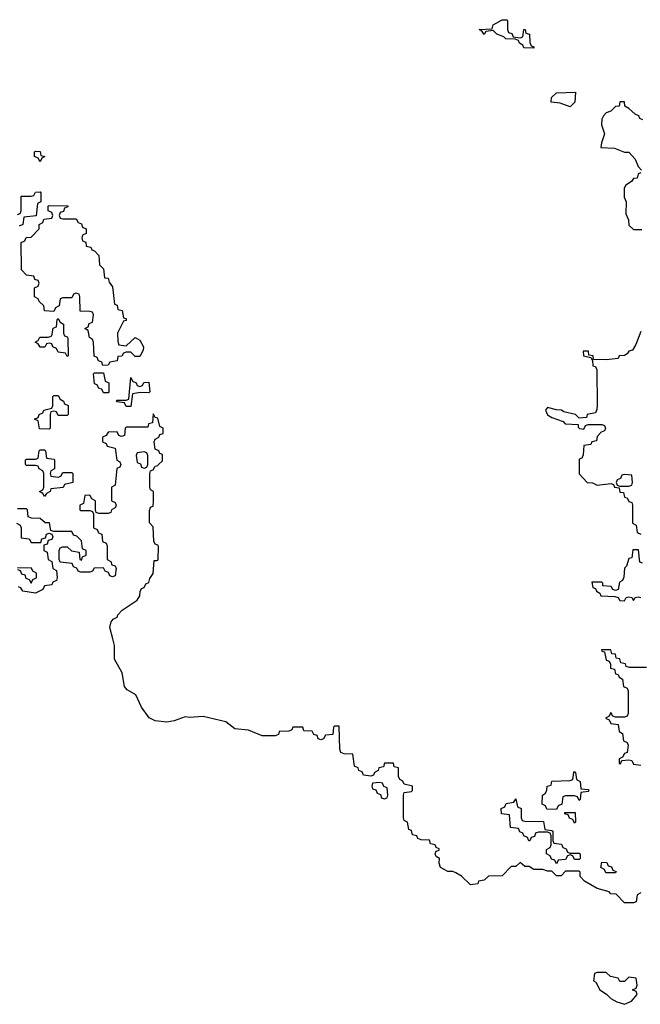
# Model space of a CAD drawing. Header units: inches. Extents: x 2774406 to 2911609, y 892737 to 1000506.
# Tile 58 of 79: x 2828000 to 2830740, y 948386 to 952734. Entities that reach past the tile are written whole.
import ezdxf

# ---------------------------------------------------------------- set-up
doc = ezdxf.new("R2010")
doc.units = ezdxf.units.IN
doc.header["$MEASUREMENT"] = 0
for name, color, linetype in [('C8924', 7, 'Continuous'), ('C8925', 7, 'Continuous'), ('C8934', 7, 'Continuous'), ('C8935', 7, 'Continuous')]:
    doc.layers.add(name, color=color, linetype=linetype)

msp = doc.modelspace()

# ---------------------------------------------------------------- linework, layer by layer
at = {"layer": 'C8924', "color": 6}
msp.add_lwpolyline([(2830000, 948915.2), (2829990, 948914), (2829951.3, 948951.3), (2829926, 948966), (2829912, 948972), (2829890, 948972), (2829858, 948990), (2829852, 949010), (2829854, 949030), (2829838, 949038), (2829834, 949050), (2829838, 949062), (2829852.7, 949067.3), (2829852.7, 949072.7), (2829838, 949078), (2829834, 949090), (2829814, 949094), (2829810, 949111.3), (2829772.7, 949112.7), (2829758, 949118), (2829754, 949130), (2829734, 949134), (2829730, 949154), (2829718, 949158), (2829712, 949190), (2829698, 949198), (2829694, 949210), (2829694, 949310), (2829698, 949322), (2829730, 949326), (2829734, 949330), (2829734, 949350), (2829698, 949358), (2829692, 949372), (2829678, 949378), (2829672.7, 949392.7), (2829672, 949430), (2829654, 949434), (2829650, 949451.3), (2829610, 949451.3), (2829606, 949434), (2829586, 949430), (2829582, 949418), (2829566, 949410), (2829562, 949398), (2829550, 949394), (2829518, 949398), (2829512, 949412), (2829498, 949418), (2829494, 949430), (2829478, 949438), (2829471.1, 949491.1), (2829432.7, 949492.7), (2829418, 949498), (2829412.7, 949512.7), (2829410, 949614), (2829390, 949614), (2829386, 949610), (2829382, 949578), (2829350, 949574), (2829342, 949558), (2829330, 949554), (2829318, 949558), (2829312.7, 949572.7), (2829298, 949578), (2829292, 949592), (2829254, 949594), (2829250, 949610.4), (2829206, 949610), (2829202, 949598), (2829188, 949592), (2829146, 949590), (2829142, 949578), (2829128, 949572), (2829071.1, 949571.1), (2829010, 949597.3), (2828950, 949602), (2828910, 949633.4), (2828810, 949656.4), (2828750, 949652.2), (2828730, 949654.9), (2828682.2, 949637.8), (2828650, 949632.1), (2828597.6, 949637.6), (2828570.9, 949650.9), (2828537.7, 949697.7), (2828512.1, 949752.1), (2828475.1, 949775.1), (2828462.6, 949790), (2828452.2, 949850), (2828418.5, 949910), (2828418.2, 949970), (2828410.5, 950000)], dxfattribs=at)
msp.add_lwpolyline([(2829590, 949366), (2829558, 949362), (2829554, 949350), (2829558, 949338), (2829572.7, 949332.7), (2829578, 949318), (2829592.7, 949312.7), (2829598, 949298), (2829610, 949294), (2829622, 949298), (2829626, 949310), (2829622, 949342), (2829607.3, 949347.3), (2829602, 949362)], close=True, dxfattribs=at)
at = {"layer": 'C8925', "color": 6}
for points in [[(2828090, 952106), (2828082, 952122), (2828066, 952130), (2828066, 952150), (2828070, 952154), (2828090, 952152), (2828094, 952134), (2828111, 952130), (2828098, 952122)], [(2828190, 951854), (2828250, 951854), (2828258, 951838), (2828272.7, 951832.7), (2828278, 951818), (2828294, 951810), (2828294, 951790), (2828278, 951782), (2828274, 951770), (2828278, 951758), (2828291.6, 951751.6), (2828294, 951734), (2828314, 951730), (2828318, 951718), (2828330, 951714), (2828350, 951692), (2828352, 951652), (2828370, 951634), (2828374, 951594), (2828390, 951592), (2828394.8, 951574.8), (2828410, 951554), (2828418, 951478), (2828430, 951474), (2828434, 951454), (2828452, 951450), (2828458, 951418), (2828470, 951414), (2828470, 951406), (2828458, 951402), (2828432, 951350), (2828432.7, 951312.7), (2828438, 951298), (2828470, 951294), (2828510, 951331), (2828530, 951318.8), (2828546, 951290), (2828544.7, 951275.3), (2828530, 951246), (2828510, 951246), (2828490, 951266), (2828470, 951266), (2828458, 951262), (2828451.6, 951248.4), (2828434, 951246), (2828430, 951228), (2828398, 951222), (2828390, 951208), (2828367.3, 951207.3), (2828362, 951222), (2828347.3, 951227.3), (2828342, 951242), (2828328.4, 951248.4), (2828326, 951310), (2828322, 951322), (2828308, 951330), (2828302, 951362), (2828288, 951370), (2828302, 951378), (2828307.3, 951392.7), (2828322, 951398), (2828326, 951430), (2828322, 951442), (2828310, 951446), (2828267.3, 951447.3), (2828266, 951510), (2828262, 951522), (2828250, 951526), (2828238, 951522), (2828230, 951506), (2828190, 951506), (2828178, 951502), (2828174, 951470), (2828158, 951462), (2828150, 951446), (2828110, 951448), (2828106, 951470), (2828086, 951490), (2828082, 951502), (2828066, 951510), (2828066, 951550), (2828082, 951558), (2828086, 951570), (2828082, 951582), (2828067.3, 951587.3), (2828062, 951602), (2828030, 951606), (2828008, 951630), (2828006, 951750), (2828022, 951758), (2828028, 951772), (2828050, 951774), (2828086, 951810), (2828086, 951830), (2828102, 951838), (2828107.3, 951852.7), (2828142, 951858), (2828146, 951870), (2828142, 951882), (2828126, 951890), (2828126, 951910), (2828130, 951914), (2828212.7, 951912.7), (2828212.7, 951907.3), (2828198, 951902), (2828192.7, 951887.3), (2828178, 951882), (2828174, 951870), (2828178, 951858)], [(2828210, 951246), (2828202, 951262), (2828170, 951266), (2828162, 951282), (2828146, 951290), (2828142, 951302), (2828130, 951306), (2828118, 951302), (2828111.6, 951288.4), (2828090, 951288), (2828082, 951302), (2828068, 951310), (2828082, 951318), (2828088.4, 951331.6), (2828127.3, 951332.7), (2828142, 951338), (2828148.4, 951371.6), (2828162, 951378), (2828166, 951410), (2828170, 951414), (2828178, 951398), (2828194, 951390), (2828194, 951350), (2828198, 951338), (2828210, 951334), (2828212.7, 951327.3), (2828214, 951250)], [(2828370, 951086), (2828362, 951102), (2828350, 951106), (2828342, 951122), (2828330, 951126), (2828326, 951170), (2828330, 951174), (2828370, 951174), (2828378, 951138), (2828394, 951130), (2828394, 951090), (2828390, 951086)], [(2828530, 951114), (2828542, 951118), (2828548.4, 951131.6), (2828570, 951134), (2828574, 951090), (2828570, 951086), (2828532.7, 951087.3), (2828498, 951082), (2828490, 951026), (2828470, 951026), (2828462, 951042), (2828430, 951046), (2828426, 951050), (2828430, 951054), (2828470, 951054), (2828482, 951058), (2828490, 951154), (2828498, 951138), (2828514, 951130), (2828518, 951118)], [(2828170, 950986), (2828162, 951002), (2828150, 951006), (2828138, 951002), (2828134, 950990), (2828134, 950930), (2828130, 950926), (2828087.3, 950927.3), (2828082, 950962), (2828066, 950970), (2828082, 950978), (2828086, 950990), (2828102, 950998), (2828106, 951010), (2828142, 951018), (2828146, 951030), (2828146, 951070), (2828150, 951074), (2828170, 951074), (2828178, 951058), (2828194, 951050), (2828198, 951038), (2828214, 951030), (2828214, 950990), (2828210, 950986)], [(2828170, 950714), (2828182, 950718), (2828190, 950734), (2828230, 950734), (2828234, 950730), (2828234, 950690), (2828198, 950682), (2828191.6, 950668.4), (2828138, 950662), (2828134, 950650), (2828118, 950642), (2828110, 950628), (2828102, 950642), (2828088, 950650), (2828102, 950658), (2828106, 950670), (2828106, 950730), (2828102, 950742), (2828086, 950750), (2828082, 950762), (2828070, 950766), (2828030, 950766), (2828026, 950770), (2828026, 950790), (2828030, 950794), (2828070, 950794), (2828082, 950798), (2828086, 950830), (2828090, 950834), (2828110, 950834), (2828114, 950830), (2828118, 950798), (2828150, 950794), (2828154, 950790), (2828154, 950750), (2828138, 950742), (2828134, 950730), (2828138, 950718)], [(2828550, 950826), (2828518, 950822), (2828514, 950810), (2828518, 950778), (2828532.7, 950772.7), (2828538, 950758), (2828550, 950754), (2828562, 950758), (2828566, 950770), (2828566, 950810), (2828562, 950822)]]:
    msp.add_lwpolyline(points, close=True, dxfattribs=at)
for points in [[(2827990, 951874), (2828002, 951878), (2828006, 951890), (2828006, 951954), (2828050, 951954), (2828062, 951958), (2828070, 951972), (2828090, 951974), (2828094, 951970), (2828094, 951930), (2828078, 951922), (2828072.7, 951867.3), (2828018, 951862), (2828014, 951830), (2827998, 951822)], [(2828410.5, 950000), (2828397.6, 950050), (2828404.5, 950075.5), (2828413, 950087), (2828430, 950095.3), (2828434, 950106), (2828453, 950127), (2828518, 950170), (2828531, 950190), (2828531.6, 950208.4), (2828538, 950222), (2828550, 950226), (2828556.9, 950243.1), (2828570, 950249), (2828574, 950266), (2828590, 950288), (2828594, 950346), (2828606, 950346), (2828610, 950348), (2828611, 950351), (2828612.7, 950407.3), (2828610, 950414), (2828598, 950418), (2828591.6, 950431.6), (2828590, 950494), (2828572.7, 950512.7), (2828572.7, 950567.3), (2828578, 950582), (2828590, 950586), (2828591.3, 950610), (2828591.1, 950651.1), (2828578, 950658), (2828574, 950670), (2828574, 950730), (2828578, 950742), (2828590, 950746), (2828598, 950762), (2828610, 950766), (2828611.1, 950768.9), (2828630, 950786), (2828630, 950814), (2828618, 950818), (2828614, 950830), (2828598, 950838), (2828594, 950870), (2828598, 950882), (2828614, 950890), (2828618, 950902), (2828632.7, 950907.3), (2828634, 950930), (2828618, 950938), (2828610, 950974), (2828598, 950978), (2828590, 950994), (2828586, 950954), (2828568, 950950), (2828566, 950934), (2828470, 950934), (2828466, 950930), (2828462, 950898), (2828450, 950894), (2828438, 950898), (2828430, 950914), (2828390, 950912), (2828382, 950898), (2828366, 950890), (2828366, 950870), (2828382, 950862), (2828386, 950850), (2828422, 950842), (2828428.4, 950788.4), (2828442, 950782), (2828446, 950770), (2828442, 950758), (2828428.4, 950751.6), (2828422, 950678), (2828406, 950670), (2828406, 950610), (2828422, 950602), (2828426, 950590), (2828422, 950578), (2828406, 950570), (2828402, 950558), (2828390, 950554), (2828350, 950554), (2828338, 950558), (2828334, 950570), (2828334, 950610), (2828318, 950618), (2828310, 950634), (2828287.3, 950632.7), (2828282, 950598), (2828266, 950590), (2828266, 950570), (2828270, 950566), (2828310, 950566), (2828322, 950562), (2828326, 950550), (2828326, 950490), (2828342, 950482), (2828347.3, 950467.3), (2828362, 950462), (2828366, 950430), (2828382, 950422), (2828386, 950410), (2828386, 950350), (2828402, 950342), (2828407.3, 950327.3), (2828422, 950322), (2828426, 950310), (2828422, 950278), (2828410, 950274), (2828398, 950278), (2828392.7, 950292.7), (2828378, 950298), (2828370, 950314), (2828328.4, 950311.6), (2828322, 950298), (2828310, 950294), (2828270, 950294), (2828258, 950298), (2828252.7, 950312.7), (2828238, 950318), (2828232, 950332), (2828178, 950338), (2828174, 950350), (2828174, 950390), (2828178, 950402), (2828190, 950406), (2828210, 950406), (2828228.4, 950388.4), (2828262, 950382), (2828266, 950350), (2828272.7, 950347.3), (2828278, 950362), (2828294, 950370), (2828294, 950390), (2828278, 950398), (2828272.7, 950432.7), (2828252.7, 950452.7), (2828238, 950458), (2828230, 950474), (2828150, 950474), (2828138, 950478), (2828131.6, 950511.6), (2828112.7, 950512.7), (2828090.9, 950530.9), (2828052.7, 950532.7), (2828038, 950538), (2828034, 950570), (2828030, 950574), (2827990, 950574)], [(2827986, 950510), (2828002, 950502), (2828006, 950490), (2828006, 950446), (2828042, 950442), (2828050, 950426), (2828094, 950426), (2828098, 950442), (2828114, 950446), (2828118, 950462), (2828130, 950466), (2828142, 950462), (2828146, 950450), (2828142, 950438), (2828126, 950434), (2828122, 950418), (2828106, 950414), (2828106, 950390), (2828122, 950382), (2828126, 950350), (2828142, 950342), (2828146, 950310), (2828162, 950302), (2828166, 950270), (2828162, 950258), (2828146, 950250), (2828142, 950238), (2828110, 950234), (2828102, 950218), (2828070, 950202), (2828014, 950210), (2828004.7, 950224.7), (2827994, 950230)], [(2827990, 950306), (2828002, 950302), (2828007.3, 950287.3), (2828022, 950282), (2828027.3, 950267.3), (2828042, 950262), (2828050, 950246), (2828058, 950262), (2828074, 950270), (2828074, 950290), (2828058, 950298), (2828052.7, 950312.7), (2827990, 950314)]]:
    msp.add_lwpolyline(points, dxfattribs=at)
at = {"layer": 'C8934', "color": 6}
for points in [[(2830767.3, 949872.7), (2830692.7, 949872.7), (2830678, 949878), (2830674, 949890), (2830654, 949894), (2830650, 949912), (2830634, 949914), (2830630, 949932), (2830614, 949934), (2830610, 949952), (2830568, 949952), (2830570, 949946), (2830582, 949942), (2830590, 949906), (2830602, 949902), (2830608, 949888), (2830608.7, 949870), (2830626, 949866), (2830630, 949846), (2830642, 949842), (2830646, 949830), (2830662, 949822), (2830666, 949790), (2830682, 949782), (2830686, 949770), (2830686, 949670), (2830682, 949658), (2830670, 949654), (2830630, 949654), (2830618, 949658), (2830610, 949674), (2830602, 949658), (2830586, 949650), (2830602, 949642), (2830610, 949626), (2830642, 949622), (2830646, 949590), (2830662, 949582), (2830666, 949550), (2830682, 949542), (2830686, 949530), (2830682, 949498), (2830670, 949494), (2830662, 949478), (2830646, 949470), (2830646, 949450), (2830652, 949448), (2830658, 949462), (2830690, 949466), (2830702, 949462), (2830710, 949446), (2830742, 949442)], [(2830742, 948878), (2830726, 948870), (2830722, 948838), (2830710, 948834), (2830670, 948834), (2830632.7, 948872.7), (2830610, 948874), (2830602, 948882), (2830550, 948898), (2830494, 948930), (2830474, 948950), (2830474, 948970), (2830470, 948974), (2830410, 948974), (2830390, 948954), (2830370, 948954), (2830350, 948974), (2830330, 948974), (2830310, 948982), (2830270, 948982), (2830250, 948994), (2830230, 948994), (2830210, 949012), (2830190, 948994), (2830170, 948994), (2830130, 948954), (2830070, 948952), (2830050, 948934), (2830026, 948930), (2830022, 948918), (2830000, 948915.2)]]:
    msp.add_lwpolyline(points, dxfattribs=at)
for points in [[(2830470, 949286), (2830462, 949302), (2830450, 949306), (2830410, 949306), (2830398, 949302), (2830394, 949270), (2830378, 949262), (2830370, 949246), (2830327.3, 949247.3), (2830322, 949262), (2830306, 949270), (2830308, 949310), (2830322, 949318), (2830328, 949332), (2830328.7, 949350), (2830346, 949354), (2830350, 949372), (2830430, 949374), (2830442, 949378), (2830446, 949410), (2830450, 949414), (2830454, 949410), (2830458, 949378), (2830474, 949370), (2830478, 949338), (2830510, 949334), (2830514, 949330), (2830510, 949326), (2830478, 949322), (2830474, 949290)], [(2830430, 949054), (2830470, 949054), (2830474, 949050), (2830474, 949030), (2830470, 949026), (2830450, 949026), (2830442, 949042), (2830430, 949046), (2830418, 949042), (2830410, 949026), (2830378, 949022), (2830370, 949006), (2830362, 949022), (2830347.3, 949027.3), (2830342, 949042), (2830326, 949050), (2830326, 949070), (2830342, 949078), (2830346, 949090), (2830346, 949130), (2830342, 949142), (2830330, 949146), (2830290, 949146), (2830278, 949142), (2830272.7, 949127.3), (2830258, 949122), (2830252.7, 949107.3), (2830247.3, 949107.3), (2830242, 949122), (2830226, 949130), (2830222, 949142), (2830208, 949148), (2830202, 949162), (2830167.3, 949167.3), (2830162, 949222), (2830127.3, 949227.3), (2830126, 949250), (2830142, 949258), (2830147.3, 949272.7), (2830182, 949278), (2830190, 949294), (2830198, 949258), (2830214, 949250), (2830214, 949210), (2830218, 949198), (2830230, 949194), (2830312.7, 949192.7), (2830318, 949158), (2830350, 949154), (2830354, 949150), (2830354, 949110), (2830358, 949098), (2830392.7, 949092.7), (2830398, 949078), (2830412.7, 949072.7), (2830418, 949058)], [(2830450, 949186), (2830442, 949202), (2830427.3, 949207.3), (2830422, 949222), (2830407.3, 949227.3), (2830407.3, 949232.7), (2830452.7, 949232.7), (2830454, 949190)], [(2830630, 948966), (2830587.3, 948967.3), (2830582, 948982), (2830566, 948990), (2830570, 949014), (2830592.7, 949012.7), (2830598, 948998), (2830612.7, 948992.7), (2830618, 948978), (2830632.7, 948972.7)], [(2830590, 948526), (2830550, 948526), (2830538, 948522), (2830534, 948490), (2830543.6, 948483.6), (2830562, 948450), (2830591, 948431), (2830610, 948412), (2830636.9, 948396.9), (2830670, 948386), (2830700.4, 948399.6), (2830726, 948430), (2830722, 948442), (2830706, 948450), (2830722, 948458), (2830726, 948470), (2830722, 948502), (2830690, 948506), (2830670, 948486), (2830650, 948486), (2830642, 948502), (2830608.4, 948508.4)]]:
    msp.add_lwpolyline(points, close=True, dxfattribs=at)
at = {"layer": 'C8935', "color": 6}
for points in [[(2830210, 952654), (2830222, 952658), (2830226, 952690), (2830232, 952690), (2830234, 952674), (2830251, 952670), (2830252.7, 952632.7), (2830258, 952618), (2830270, 952614), (2830270, 952608), (2830226, 952610), (2830222, 952622), (2830206, 952630), (2830202, 952642), (2830188, 952648), (2830146, 952650), (2830138, 952658), (2830106, 952670), (2830090, 952686), (2830058, 952682), (2830050, 952669.2), (2830042, 952682), (2830028, 952690), (2830086, 952694), (2830090, 952711.3), (2830130, 952734), (2830150, 952734), (2830154, 952730), (2830154, 952690), (2830158, 952678), (2830172.7, 952672.7), (2830178, 952658)], [(2830430, 952349.6), (2830385.6, 952365.6), (2830346, 952370), (2830348, 952390), (2830370, 952411), (2830454, 952414), (2830451.3, 952370)], [(2830670, 950726), (2830658, 950722), (2830652.7, 950707.3), (2830638, 950702), (2830634, 950690), (2830638, 950678), (2830650, 950674), (2830690, 950674), (2830702, 950678), (2830706, 950690), (2830702, 950722)]]:
    msp.add_lwpolyline(points, close=True, dxfattribs=at)
for points in [[(2830751.6, 952291.6), (2830738, 952298), (2830734, 952310), (2830716.9, 952316.9), (2830690, 952342), (2830672, 952352), (2830670, 952371.3), (2830650, 952371), (2830647.3, 952352.7), (2830630, 952351.3), (2830609.3, 952330.7), (2830590, 952322), (2830578, 952310), (2830570, 952294), (2830569.2, 952270), (2830582, 952230), (2830568, 952190), (2830566, 952170), (2830626, 952166), (2830670.8, 952149.2), (2830689.2, 952149.2), (2830718, 952118), (2830730, 952086), (2830746, 952070)], [(2830742, 952058), (2830730, 952054), (2830726, 952034), (2830710, 952032), (2830700.4, 952019.6), (2830676.4, 952003.6), (2830668.7, 951990), (2830669.2, 951950), (2830678, 951930), (2830676.4, 951876.4), (2830688, 951850), (2830690, 951826), (2830710, 951808), (2830747.3, 951807.3)], [(2830742.4, 951357.6), (2830720.7, 951299.3), (2830705.2, 951274.8), (2830688.7, 951270), (2830682, 951258), (2830670, 951251.3), (2830646, 951250), (2830642, 951238), (2830590, 951232), (2830534, 951234), (2830532, 951250), (2830512.7, 951252.7), (2830511.3, 951270), (2830488, 951270), (2830489, 951250), (2830522, 951242), (2830528.4, 951228.4), (2830530, 951206), (2830542, 951202), (2830548.4, 951188.4), (2830548.9, 951031.1), (2830548, 951012), (2830542, 950998), (2830506, 950990), (2830502, 950978), (2830470, 950974), (2830454, 950990), (2830402, 951002), (2830392, 951010), (2830370.5, 951010.5), (2830330, 951022), (2830322, 951010), (2830330, 950989), (2830350, 950978), (2830399, 950959), (2830408, 950950), (2830466, 950946), (2830466, 950934), (2830472, 950928), (2830490, 950926), (2830498, 950942), (2830510, 950946), (2830570, 950946), (2830582, 950942), (2830586, 950930), (2830582, 950918), (2830567.3, 950912.7), (2830550, 950894), (2830546, 950874), (2830526, 950870), (2830522, 950858), (2830490, 950854), (2830487.3, 950812.7), (2830482, 950798), (2830470, 950794), (2830470, 950728), (2830506, 950690), (2830528.4, 950688.4), (2830550, 950678), (2830610, 950686), (2830622, 950682), (2830626, 950670), (2830646, 950666), (2830650, 950648), (2830666, 950646), (2830670, 950626), (2830682, 950622), (2830690, 950606), (2830702, 950602), (2830706, 950590), (2830706, 950510), (2830722, 950502), (2830726, 950470), (2830742, 950462)], [(2830750, 950334), (2830738, 950338), (2830732.7, 950392.7), (2830707.3, 950392.7), (2830702, 950358), (2830690, 950354), (2830679, 950321), (2830670, 950312), (2830668, 950272), (2830662, 950258), (2830648, 950250), (2830642, 950218), (2830630, 950214), (2830618, 950218), (2830611.6, 950231.6), (2830574, 950234), (2830574, 950246), (2830569.5, 950250.5), (2830526, 950250), (2830530, 950226), (2830542, 950222), (2830546, 950210), (2830562, 950202), (2830566, 950190), (2830627.3, 950187.3), (2830642, 950182), (2830650, 950168.7), (2830670, 950168), (2830678, 950182), (2830690, 950186), (2830702, 950182), (2830710, 950168.7), (2830718, 950182), (2830730, 950186), (2830742, 950182)]]:
    msp.add_lwpolyline(points, dxfattribs=at)

doc.saveas('drawing.dxf')
